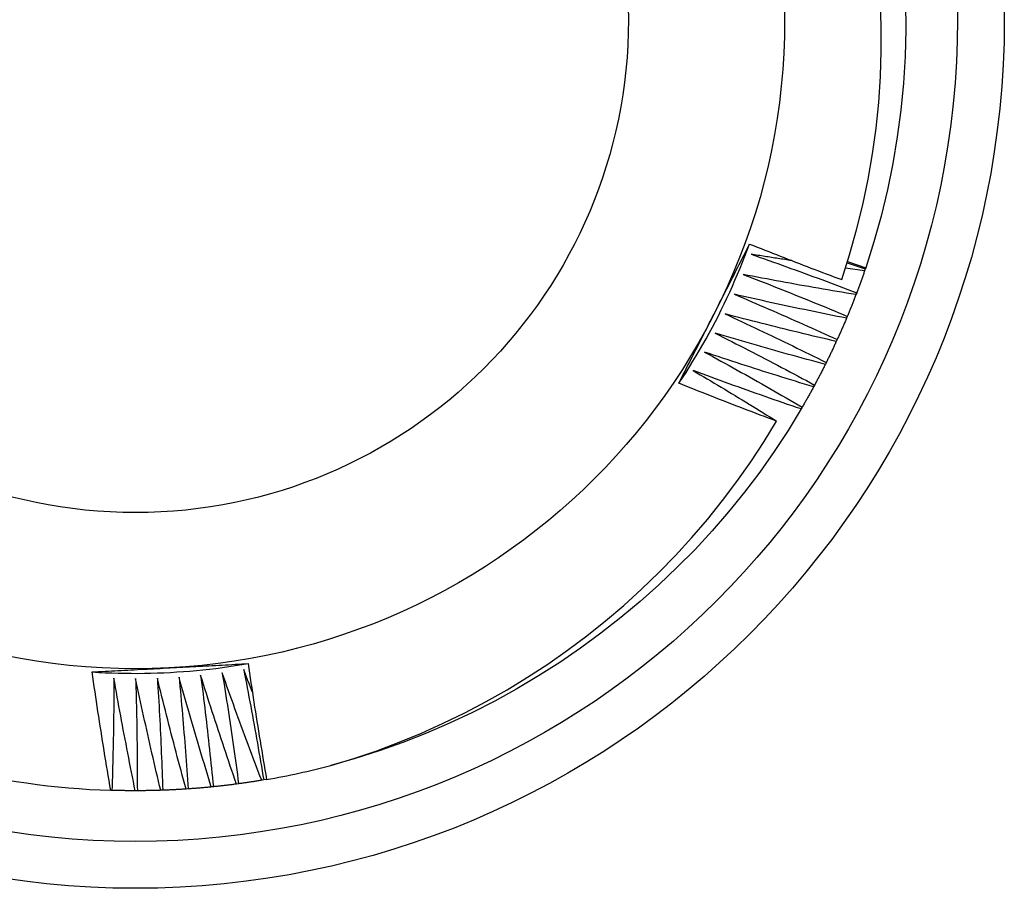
# Model space of a CAD drawing. Header units: inches. Extents: x 0 to 139, y -11 to 90.
# Tile 28 of 59: x 61.903 to 62.11, y 61.117 to 61.3. Entities that reach past the tile are written whole.
import ezdxf

# ---------------------------------------------------------------- set-up
doc = ezdxf.new("R2010")
doc.units = ezdxf.units.IN
doc.header["$LTSCALE"] = 8.352245
doc.header["$MEASUREMENT"] = 0
doc.layers.add('Visible Edges(ANSI)', color=7, linetype='Continuous', lineweight=25)
doc.layers.add('Visible Tangent Edges(ANSI)', color=7, linetype='Continuous', lineweight=25)

msp = doc.modelspace()

# ---------------------------------------------------------------- linework, layer by layer
at = {"layer": 'Visible Edges(ANSI)'}
for p, q in [((62.07702, 61.24937), (62.08084, 61.24807)), ((62.08062, 61.24741), (62.07657, 61.24795)), ((62.07695, 61.24912), (62.08076, 61.24782)), ((62.08076, 61.24782), (62.08062, 61.24741)), ((62.08084, 61.24807), (62.08076, 61.24782)), ((62.07895, 61.24279), (62.07879, 61.24239)), ((62.07697, 61.23782), (62.07681, 61.23743)), ((62.07484, 61.23292), (62.07466, 61.23253)), ((62.07254, 61.2281), (62.07235, 61.22771)), ((62.07008, 61.22335), (62.06988, 61.22297)), ((62.06747, 61.21869), (62.06726, 61.21831)), ((61.95411, 61.14019), (61.95369, 61.14012)), ((61.95473, 61.1403), (61.95411, 61.14019)), ((61.92217, 61.13801), (61.92193, 61.13801)), ((61.92752, 61.13793), (61.92708, 61.13793)), ((61.93286, 61.13803), (61.93243, 61.13802)), ((61.9382, 61.13831), (61.93777, 61.13828)), ((61.94352, 61.13876), (61.94309, 61.13872)), ((61.94883, 61.13939), (61.9484, 61.13933))]:
    msp.add_line(p, q, dxfattribs=at)
at = {"layer": 'Visible Edges(ANSI)', "flags": 128}
for points in [[(62.07579, 61.24557), (62.07745, 61.25076), (62.07893, 61.25602), (62.08024, 61.26133), (62.08135, 61.26668), (62.08228, 61.27205), (62.08303, 61.27745), (62.08358, 61.28287), (62.08395, 61.28831), (62.08413, 61.29375), (62.08412, 61.29919), (62.08392, 61.30464)], [(62.08923, 61.30393), (62.08928, 61.29825), (62.08912, 61.29257), (62.08878, 61.28691), (62.08824, 61.28125), (62.0875, 61.27563), (62.08656, 61.27003), (62.08543, 61.26447), (62.0841, 61.25895), (62.08257, 61.25348), (62.08084, 61.24807)], [(62.04151, 61.22373), (62.04227, 61.22488), (62.04302, 61.22603), (62.04375, 61.22719), (62.04447, 61.22836), (62.04518, 61.22954), (62.04588, 61.23072), (62.04657, 61.23191), (62.04725, 61.2331), (62.04791, 61.23431), (62.04856, 61.23552), (62.0492, 61.23673), (62.04983, 61.23795), (62.05044, 61.23918), (62.05104, 61.24042), (62.05164, 61.24166), (62.05221, 61.2429), (62.05278, 61.24415), (62.05333, 61.24541), (62.05388, 61.24667), (62.0544, 61.24794), (62.05492, 61.24921), (62.05542, 61.25049), (62.05592, 61.25177), (62.05639, 61.25306)], [(62.04892, 61.23831), (62.04924, 61.23893), (62.04955, 61.23955), (62.04986, 61.24016), (62.05017, 61.24078), (62.05049, 61.24139), (62.0508, 61.24201), (62.05111, 61.24262), (62.05143, 61.24324), (62.05174, 61.24385), (62.05205, 61.24447), (62.05236, 61.24508), (62.05267, 61.24569), (62.05299, 61.24631), (62.0533, 61.24692), (62.05361, 61.24753), (62.05392, 61.24815), (62.05423, 61.24876), (62.05454, 61.24937), (62.05485, 61.24999), (62.05517, 61.2506), (62.05548, 61.25121), (62.05579, 61.25182), (62.0561, 61.25244), (62.05641, 61.25305)], [(62.05641, 61.25305), (62.05721, 61.25273), (62.05801, 61.25241), (62.05882, 61.25209), (62.05962, 61.25177), (62.06043, 61.25145), (62.06123, 61.25113), (62.06204, 61.25081), (62.06285, 61.2505), (62.06365, 61.25018), (62.06446, 61.24987), (62.06527, 61.24956), (62.06607, 61.24924), (62.06688, 61.24893), (62.06769, 61.24862), (62.0685, 61.24831), (62.06931, 61.248), (62.07011, 61.2477), (62.07092, 61.24739), (62.07173, 61.24708), (62.07254, 61.24678), (62.07335, 61.24647), (62.07417, 61.24617), (62.07498, 61.24587), (62.07579, 61.24557)], [(62.05676, 61.25088), (62.05769, 61.25055), (62.05862, 61.25023), (62.05955, 61.2499), (62.06047, 61.24958), (62.0614, 61.24925), (62.06233, 61.24892), (62.06326, 61.24859), (62.06418, 61.24826), (62.06511, 61.24792), (62.06603, 61.24759), (62.06696, 61.24726), (62.06788, 61.24692), (62.06881, 61.24658), (62.06973, 61.24624), (62.07065, 61.2459), (62.07158, 61.24556), (62.0725, 61.24522), (62.07342, 61.24488), (62.07434, 61.24453), (62.07527, 61.24419), (62.07619, 61.24384), (62.07711, 61.24349), (62.07803, 61.24314), (62.07895, 61.24279)], [(62.06526, 61.24956), (62.0649, 61.24961), (62.06455, 61.24966), (62.0642, 61.24972), (62.06384, 61.24977), (62.06349, 61.24983), (62.06313, 61.24988), (62.06278, 61.24993), (62.06242, 61.24999), (62.06207, 61.25004), (62.06172, 61.2501), (62.06136, 61.25015), (62.06101, 61.25021), (62.06065, 61.25026), (62.0603, 61.25032), (62.05995, 61.25037), (62.05959, 61.25043), (62.05924, 61.25048), (62.05888, 61.25054), (62.05853, 61.2506), (62.05818, 61.25065), (62.05782, 61.25071), (62.05747, 61.25076), (62.05711, 61.25082), (62.05676, 61.25088)], [(62.08062, 61.24741), (62.08055, 61.24722), (62.08048, 61.24702), (62.08042, 61.24683), (62.08035, 61.24664), (62.08028, 61.24644), (62.08021, 61.24625), (62.08015, 61.24606), (62.08008, 61.24586), (62.08001, 61.24567), (62.07994, 61.24548), (62.07987, 61.24529), (62.0798, 61.24509), (62.07973, 61.2449), (62.07966, 61.24471), (62.07959, 61.24452), (62.07952, 61.24433), (62.07945, 61.24413), (62.07938, 61.24394), (62.07931, 61.24375), (62.07923, 61.24356), (62.07916, 61.24337), (62.07909, 61.24317), (62.07902, 61.24298), (62.07894, 61.24279)], [(62.05506, 61.24664), (62.05598, 61.24628), (62.0569, 61.24593), (62.05782, 61.24557), (62.05873, 61.24522), (62.05965, 61.24486), (62.06056, 61.2445), (62.06148, 61.24414), (62.06239, 61.24377), (62.06331, 61.24341), (62.06422, 61.24305), (62.06514, 61.24268), (62.06605, 61.24231), (62.06696, 61.24195), (62.06788, 61.24158), (62.06879, 61.24121), (62.0697, 61.24084), (62.07061, 61.24046), (62.07152, 61.24009), (62.07243, 61.23972), (62.07334, 61.23934), (62.07425, 61.23896), (62.07516, 61.23858), (62.07607, 61.2382), (62.07697, 61.23782)], [(62.07879, 61.24239), (62.0778, 61.24255), (62.07681, 61.24271), (62.07582, 61.24288), (62.07483, 61.24304), (62.07384, 61.24321), (62.07285, 61.24338), (62.07186, 61.24355), (62.07087, 61.24372), (62.06988, 61.2439), (62.06889, 61.24407), (62.06791, 61.24425), (62.06692, 61.24442), (62.06593, 61.2446), (62.06494, 61.24478), (62.06395, 61.24496), (62.06296, 61.24514), (62.06197, 61.24532), (62.06099, 61.24551), (62.06, 61.24569), (62.05901, 61.24588), (62.05802, 61.24607), (62.05704, 61.24626), (62.05605, 61.24645), (62.05506, 61.24664)], [(62.05323, 61.24246), (62.05413, 61.24207), (62.05504, 61.24169), (62.05594, 61.2413), (62.05685, 61.24091), (62.05775, 61.24052), (62.05866, 61.24013), (62.05956, 61.23974), (62.06046, 61.23935), (62.06136, 61.23896), (62.06226, 61.23856), (62.06317, 61.23817), (62.06407, 61.23777), (62.06497, 61.23738), (62.06587, 61.23698), (62.06677, 61.23658), (62.06766, 61.23618), (62.06856, 61.23577), (62.06946, 61.23537), (62.07036, 61.23497), (62.07125, 61.23456), (62.07215, 61.23415), (62.07305, 61.23374), (62.07394, 61.23334), (62.07484, 61.23292)], [(62.07681, 61.23743), (62.07582, 61.23762), (62.07484, 61.23782), (62.07385, 61.23801), (62.07287, 61.23821), (62.07188, 61.23841), (62.0709, 61.23862), (62.06992, 61.23882), (62.06893, 61.23902), (62.06795, 61.23923), (62.06697, 61.23943), (62.06598, 61.23964), (62.065, 61.23985), (62.06402, 61.24006), (62.06304, 61.24027), (62.06206, 61.24048), (62.06107, 61.2407), (62.06009, 61.24091), (62.05911, 61.24113), (62.05813, 61.24135), (62.05715, 61.24157), (62.05617, 61.24179), (62.05519, 61.24201), (62.05421, 61.24223), (62.05323, 61.24246)], [(62.07879, 61.24239), (62.07872, 61.24219), (62.07865, 61.242), (62.07857, 61.24181), (62.0785, 61.24162), (62.07843, 61.24143), (62.07835, 61.24124), (62.07828, 61.24105), (62.0782, 61.24086), (62.07813, 61.24067), (62.07805, 61.24048), (62.07798, 61.24029), (62.0779, 61.2401), (62.07782, 61.23991), (62.07775, 61.23972), (62.07767, 61.23953), (62.07759, 61.23934), (62.07752, 61.23915), (62.07744, 61.23896), (62.07736, 61.23877), (62.07728, 61.23858), (62.07721, 61.23839), (62.07713, 61.2382), (62.07705, 61.23801), (62.07697, 61.23783)], [(62.04151, 61.22373), (62.04182, 61.22434), (62.04213, 61.22495), (62.04244, 61.22555), (62.04274, 61.22616), (62.04305, 61.22676), (62.04336, 61.22737), (62.04367, 61.22798), (62.04397, 61.22858), (62.04428, 61.22919), (62.04459, 61.2298), (62.0449, 61.2304), (62.04521, 61.23101), (62.04552, 61.23162), (62.04583, 61.23223), (62.04613, 61.23283), (62.04644, 61.23344), (62.04675, 61.23405), (62.04706, 61.23466), (62.04737, 61.23527), (62.04768, 61.23588), (62.04799, 61.23649), (62.0483, 61.23709), (62.04861, 61.2377), (62.04892, 61.23831)], [(62.05126, 61.23834), (62.05215, 61.23792), (62.05304, 61.23751), (62.05393, 61.23709), (62.05482, 61.23668), (62.05571, 61.23626), (62.0566, 61.23584), (62.05749, 61.23542), (62.05838, 61.235), (62.05927, 61.23457), (62.06016, 61.23415), (62.06105, 61.23373), (62.06193, 61.2333), (62.06282, 61.23287), (62.06371, 61.23244), (62.06459, 61.23201), (62.06548, 61.23158), (62.06636, 61.23115), (62.06725, 61.23072), (62.06813, 61.23029), (62.06901, 61.22985), (62.06989, 61.22941), (62.07078, 61.22898), (62.07166, 61.22854), (62.07254, 61.2281)], [(62.07466, 61.23253), (62.07368, 61.23276), (62.0727, 61.23299), (62.07172, 61.23322), (62.07075, 61.23345), (62.06977, 61.23368), (62.06879, 61.23392), (62.06782, 61.23415), (62.06684, 61.23439), (62.06586, 61.23463), (62.06489, 61.23486), (62.06391, 61.2351), (62.06294, 61.23534), (62.06196, 61.23559), (62.06099, 61.23583), (62.06001, 61.23608), (62.05904, 61.23632), (62.05807, 61.23657), (62.05709, 61.23682), (62.05612, 61.23707), (62.05515, 61.23732), (62.05417, 61.23757), (62.0532, 61.23782), (62.05223, 61.23808), (62.05126, 61.23834)], [(62.07681, 61.23743), (62.07673, 61.23724), (62.07665, 61.23705), (62.07657, 61.23686), (62.07649, 61.23667), (62.07641, 61.23648), (62.07633, 61.23629), (62.07625, 61.23611), (62.07616, 61.23592), (62.07608, 61.23573), (62.076, 61.23554), (62.07592, 61.23536), (62.07584, 61.23517), (62.07576, 61.23498), (62.07567, 61.23479), (62.07559, 61.23461), (62.07551, 61.23442), (62.07542, 61.23423), (62.07534, 61.23405), (62.07526, 61.23386), (62.07517, 61.23367), (62.07509, 61.23349), (62.075, 61.2333), (62.07492, 61.23311), (62.07483, 61.23293)], [(62.04915, 61.23428), (62.05003, 61.23384), (62.05091, 61.2334), (62.05178, 61.23295), (62.05266, 61.23251), (62.05354, 61.23206), (62.05441, 61.23161), (62.05529, 61.23116), (62.05616, 61.23071), (62.05704, 61.23026), (62.05791, 61.22981), (62.05878, 61.22935), (62.05966, 61.2289), (62.06053, 61.22844), (62.0614, 61.22798), (62.06227, 61.22753), (62.06314, 61.22707), (62.06401, 61.22661), (62.06488, 61.22615), (62.06575, 61.22568), (62.06662, 61.22522), (62.06748, 61.22475), (62.06835, 61.22429), (62.06922, 61.22382), (62.07008, 61.22335)], [(62.07235, 61.22771), (62.07138, 61.22797), (62.07041, 61.22823), (62.06944, 61.2285), (62.06847, 61.22876), (62.0675, 61.22902), (62.06653, 61.22929), (62.06556, 61.22956), (62.0646, 61.22982), (62.06363, 61.23009), (62.06266, 61.23036), (62.06169, 61.23064), (62.06073, 61.23091), (62.05976, 61.23118), (62.05879, 61.23146), (62.05783, 61.23174), (62.05686, 61.23201), (62.0559, 61.23229), (62.05493, 61.23257), (62.05397, 61.23286), (62.053, 61.23314), (62.05204, 61.23342), (62.05108, 61.23371), (62.05011, 61.234), (62.04915, 61.23428)], [(62.07466, 61.23253), (62.07457, 61.23235), (62.07449, 61.23216), (62.0744, 61.23197), (62.07431, 61.23179), (62.07423, 61.2316), (62.07414, 61.23142), (62.07405, 61.23123), (62.07397, 61.23105), (62.07388, 61.23086), (62.07379, 61.23068), (62.0737, 61.23049), (62.07361, 61.23031), (62.07353, 61.23012), (62.07344, 61.22994), (62.07335, 61.22976), (62.07326, 61.22957), (62.07317, 61.22939), (62.07308, 61.2292), (62.07299, 61.22902), (62.0729, 61.22884), (62.07281, 61.22865), (62.07272, 61.22847), (62.07263, 61.22829), (62.07254, 61.2281)], [(62.04691, 61.2303), (62.04778, 61.22983), (62.04864, 61.22936), (62.0495, 61.22889), (62.05036, 61.22841), (62.05122, 61.22793), (62.05208, 61.22746), (62.05294, 61.22698), (62.0538, 61.2265), (62.05466, 61.22602), (62.05552, 61.22554), (62.05638, 61.22506), (62.05724, 61.22457), (62.05809, 61.22409), (62.05895, 61.2236), (62.0598, 61.22312), (62.06066, 61.22263), (62.06151, 61.22214), (62.06237, 61.22165), (62.06322, 61.22116), (62.06407, 61.22067), (62.06492, 61.22017), (62.06577, 61.21968), (62.06662, 61.21918), (62.06747, 61.21869)], [(62.06988, 61.22297), (62.06892, 61.22326), (62.06796, 61.22356), (62.067, 61.22385), (62.06604, 61.22414), (62.06508, 61.22444), (62.06412, 61.22474), (62.06316, 61.22504), (62.0622, 61.22534), (62.06124, 61.22564), (62.06029, 61.22594), (62.05933, 61.22624), (62.05837, 61.22655), (62.05741, 61.22686), (62.05646, 61.22716), (62.0555, 61.22747), (62.05455, 61.22778), (62.05359, 61.22809), (62.05263, 61.2284), (62.05168, 61.22872), (62.05073, 61.22903), (62.04977, 61.22935), (62.04882, 61.22966), (62.04786, 61.22998), (62.04691, 61.2303)], [(62.07235, 61.22771), (62.07225, 61.22753), (62.07216, 61.22735), (62.07207, 61.22716), (62.07198, 61.22698), (62.07189, 61.2268), (62.07179, 61.22662), (62.0717, 61.22643), (62.07161, 61.22625), (62.07151, 61.22607), (62.07142, 61.22589), (62.07133, 61.22571), (62.07123, 61.22552), (62.07114, 61.22534), (62.07104, 61.22516), (62.07095, 61.22498), (62.07085, 61.2248), (62.07076, 61.22462), (62.07066, 61.22444), (62.07056, 61.22426), (62.07047, 61.22408), (62.07037, 61.2239), (62.07028, 61.22372), (62.07018, 61.22353), (62.07008, 61.22335)], [(62.04454, 61.2264), (62.04528, 61.22596), (62.04602, 61.22553), (62.04675, 61.22509), (62.04749, 61.22466), (62.04822, 61.22422), (62.04896, 61.22378), (62.04969, 61.22334), (62.05042, 61.2229), (62.05116, 61.22246), (62.05189, 61.22202), (62.05262, 61.22158), (62.05335, 61.22113), (62.05409, 61.22069), (62.05482, 61.22025), (62.05555, 61.2198), (62.05628, 61.21935), (62.05701, 61.21891), (62.05773, 61.21846), (62.05846, 61.21801), (62.05919, 61.21756), (62.05992, 61.21711), (62.06065, 61.21666), (62.06137, 61.21621), (62.0621, 61.21575)], [(62.06726, 61.21831), (62.06631, 61.21864), (62.06536, 61.21896), (62.06441, 61.21929), (62.06346, 61.21961), (62.06251, 61.21994), (62.06156, 61.22027), (62.06061, 61.2206), (62.05966, 61.22093), (62.05871, 61.22126), (62.05777, 61.2216), (62.05682, 61.22193), (62.05587, 61.22227), (62.05493, 61.22261), (62.05398, 61.22295), (62.05304, 61.22328), (62.05209, 61.22363), (62.05115, 61.22397), (62.0502, 61.22431), (62.04926, 61.22466), (62.04831, 61.225), (62.04737, 61.22535), (62.04643, 61.2257), (62.04549, 61.22605), (62.04454, 61.2264)], [(62.0621, 61.21575), (62.06124, 61.21607), (62.06037, 61.2164), (62.05951, 61.21672), (62.05865, 61.21704), (62.05779, 61.21737), (62.05693, 61.21769), (62.05607, 61.21802), (62.05521, 61.21835), (62.05435, 61.21868), (62.0535, 61.21901), (62.05264, 61.21934), (62.05178, 61.21967), (62.05092, 61.22), (62.05006, 61.22034), (62.04921, 61.22067), (62.04835, 61.22101), (62.0475, 61.22135), (62.04664, 61.22168), (62.04578, 61.22202), (62.04493, 61.22236), (62.04408, 61.2227), (62.04322, 61.22305), (62.04237, 61.22339), (62.04151, 61.22373)], [(62.06988, 61.22297), (62.06978, 61.22279), (62.06968, 61.22261), (62.06959, 61.22243), (62.06949, 61.22225), (62.06939, 61.22207), (62.06929, 61.22189), (62.06919, 61.22172), (62.06909, 61.22154), (62.06899, 61.22136), (62.06889, 61.22118), (62.06879, 61.221), (62.06869, 61.22082), (62.06859, 61.22064), (62.06849, 61.22047), (62.06839, 61.22029), (62.06829, 61.22011), (62.06819, 61.21993), (62.06809, 61.21975), (62.06798, 61.21958), (62.06788, 61.2194), (62.06778, 61.21922), (62.06768, 61.21904), (62.06757, 61.21887), (62.06747, 61.21869)], [(62.06726, 61.21831), (62.0645, 61.21378), (62.06159, 61.20934), (62.05853, 61.205), (62.05533, 61.20077), (62.05199, 61.19665), (62.04851, 61.19264), (62.04491, 61.18874), (62.04118, 61.18497), (62.03733, 61.18131), (62.03337, 61.17778), (62.02929, 61.17437), (62.02511, 61.1711), (62.02083, 61.16796), (62.01645, 61.16496), (62.01197, 61.1621), (62.00741, 61.15939), (62.00276, 61.15682), (61.99804, 61.1544), (61.99324, 61.15214), (61.98837, 61.15003), (61.98343, 61.14809), (61.97843, 61.14631), (61.97338, 61.14469), (61.96827, 61.14325)], [(61.96828, 61.14324), (61.97311, 61.14472), (61.9779, 61.14635), (61.98263, 61.14812), (61.9873, 61.15005), (61.99191, 61.15212), (61.99646, 61.15433), (62.00094, 61.15669), (62.00534, 61.15919), (62.00968, 61.16183), (62.01392, 61.1646), (62.01807, 61.16751), (62.02213, 61.17053), (62.02608, 61.17369), (62.02993, 61.17696), (62.03367, 61.18035), (62.03731, 61.18386), (62.04083, 61.18748), (62.04424, 61.19122), (62.04753, 61.19506), (62.0507, 61.19901), (62.05375, 61.20306), (62.05667, 61.2072), (62.05945, 61.21144), (62.0621, 61.21575)], [(61.91801, 61.16294), (61.91938, 61.16285), (61.92076, 61.16278), (61.92213, 61.16273), (61.9235, 61.16269), (61.92487, 61.16266), (61.92625, 61.16265), (61.92762, 61.16264), (61.92899, 61.16266), (61.93037, 61.16268), (61.93174, 61.16273), (61.93311, 61.16278), (61.93448, 61.16285), (61.93586, 61.16293), (61.93723, 61.16302), (61.9386, 61.16313), (61.93996, 61.16325), (61.94133, 61.16339), (61.9427, 61.16354), (61.94406, 61.1637), (61.94542, 61.16388), (61.94678, 61.16406), (61.94814, 61.16427), (61.9495, 61.16448), (61.95085, 61.16471)], [(61.93434, 61.16381), (61.93504, 61.16385), (61.93573, 61.16388), (61.93642, 61.16392), (61.9371, 61.16396), (61.93779, 61.16399), (61.93848, 61.16403), (61.93917, 61.16407), (61.93986, 61.1641), (61.94055, 61.16414), (61.94124, 61.16418), (61.94192, 61.16421), (61.94261, 61.16425), (61.9433, 61.16429), (61.94399, 61.16432), (61.94467, 61.16436), (61.94536, 61.1644), (61.94605, 61.16444), (61.94673, 61.16447), (61.94742, 61.16451), (61.94811, 61.16455), (61.94879, 61.16458), (61.94948, 61.16462), (61.95016, 61.16466), (61.95085, 61.1647)], [(61.95085, 61.1647), (61.951, 61.16368), (61.95114, 61.16266), (61.95129, 61.16164), (61.95144, 61.16062), (61.95159, 61.1596), (61.95175, 61.15858), (61.9519, 61.15757), (61.95206, 61.15655), (61.95221, 61.15553), (61.95237, 61.15451), (61.95253, 61.1535), (61.95269, 61.15248), (61.95285, 61.15146), (61.95302, 61.15045), (61.95318, 61.14943), (61.95335, 61.14842), (61.95352, 61.1474), (61.95369, 61.14638), (61.95386, 61.14537), (61.95403, 61.14435), (61.9542, 61.14334), (61.95438, 61.14232), (61.95455, 61.14131), (61.95473, 61.1403)], [(61.91801, 61.16294), (61.91869, 61.16297), (61.91937, 61.16301), (61.92005, 61.16305), (61.92073, 61.16308), (61.92141, 61.16312), (61.92209, 61.16316), (61.92277, 61.16319), (61.92344, 61.16323), (61.92412, 61.16327), (61.9248, 61.1633), (61.92548, 61.16334), (61.92616, 61.16338), (61.92684, 61.16341), (61.92752, 61.16345), (61.92821, 61.16349), (61.92889, 61.16352), (61.92957, 61.16356), (61.93025, 61.16359), (61.93093, 61.16363), (61.93161, 61.16367), (61.9323, 61.1637), (61.93298, 61.16374), (61.93366, 61.16378), (61.93434, 61.16381)], [(61.92193, 61.13801), (61.92175, 61.13905), (61.92157, 61.14008), (61.92139, 61.14112), (61.92122, 61.14216), (61.92105, 61.14319), (61.92087, 61.14423), (61.9207, 61.14527), (61.92053, 61.14631), (61.92037, 61.14734), (61.9202, 61.14838), (61.92003, 61.14942), (61.91987, 61.15046), (61.91971, 61.1515), (61.91955, 61.15254), (61.91939, 61.15357), (61.91923, 61.15461), (61.91907, 61.15565), (61.91892, 61.15669), (61.91876, 61.15773), (61.91861, 61.15877), (61.91846, 61.15981), (61.91831, 61.16085), (61.91816, 61.16189), (61.91801, 61.16294)], [(61.94538, 61.16275), (61.94554, 61.16178), (61.94569, 61.16081), (61.94585, 61.15984), (61.946, 61.15887), (61.94616, 61.15789), (61.94631, 61.15692), (61.94646, 61.15595), (61.94661, 61.15498), (61.94676, 61.15401), (61.9469, 61.15303), (61.94705, 61.15206), (61.94719, 61.15109), (61.94734, 61.15011), (61.94748, 61.14914), (61.94762, 61.14816), (61.94776, 61.14719), (61.9479, 61.14622), (61.94803, 61.14524), (61.94817, 61.14427), (61.9483, 61.14329), (61.94844, 61.14232), (61.94857, 61.14134), (61.9487, 61.14036), (61.94883, 61.13939)], [(61.95369, 61.14012), (61.95333, 61.14106), (61.95297, 61.142), (61.95261, 61.14293), (61.95226, 61.14387), (61.9519, 61.14481), (61.95155, 61.14575), (61.95119, 61.14669), (61.95084, 61.14763), (61.95049, 61.14857), (61.95014, 61.14952), (61.9498, 61.15046), (61.94945, 61.1514), (61.9491, 61.15234), (61.94876, 61.15329), (61.94842, 61.15423), (61.94807, 61.15518), (61.94773, 61.15612), (61.94739, 61.15707), (61.94705, 61.15801), (61.94672, 61.15896), (61.94638, 61.15991), (61.94605, 61.16086), (61.94571, 61.1618), (61.94538, 61.16275)], [(61.9499, 61.16343), (61.95009, 61.16246), (61.95027, 61.1615), (61.95046, 61.16053), (61.95065, 61.15956), (61.95083, 61.1586), (61.95102, 61.15763), (61.9512, 61.15667), (61.95138, 61.1557), (61.95156, 61.15473), (61.95174, 61.15376), (61.95192, 61.1528), (61.95209, 61.15183), (61.95227, 61.15086), (61.95244, 61.14989), (61.95261, 61.14892), (61.95279, 61.14795), (61.95296, 61.14698), (61.95312, 61.14601), (61.95329, 61.14504), (61.95346, 61.14407), (61.95362, 61.1431), (61.95379, 61.14213), (61.95395, 61.14116), (61.95411, 61.14019)], [(61.95172, 61.15877), (61.95164, 61.15896), (61.95157, 61.15915), (61.95149, 61.15935), (61.95141, 61.15954), (61.95134, 61.15974), (61.95126, 61.15993), (61.95118, 61.16012), (61.95111, 61.16032), (61.95103, 61.16051), (61.95096, 61.16071), (61.95088, 61.1609), (61.9508, 61.1611), (61.95073, 61.16129), (61.95065, 61.16148), (61.95058, 61.16168), (61.9505, 61.16187), (61.95042, 61.16207), (61.95035, 61.16226), (61.95027, 61.16246), (61.9502, 61.16265), (61.95012, 61.16284), (61.95005, 61.16304), (61.94997, 61.16323), (61.9499, 61.16343)], [(61.9226, 61.16162), (61.92259, 61.16063), (61.92259, 61.15965), (61.92258, 61.15867), (61.92257, 61.15768), (61.92257, 61.1567), (61.92256, 61.15571), (61.92255, 61.15473), (61.92253, 61.15375), (61.92252, 61.15276), (61.92251, 61.15178), (61.92249, 61.1508), (61.92247, 61.14981), (61.92246, 61.14883), (61.92244, 61.14784), (61.92241, 61.14686), (61.92239, 61.14588), (61.92237, 61.14489), (61.92234, 61.14391), (61.92232, 61.14292), (61.92229, 61.14194), (61.92226, 61.14096), (61.92223, 61.13997), (61.9222, 61.13899), (61.92217, 61.13801)], [(61.92708, 61.13793), (61.92688, 61.13891), (61.92668, 61.1399), (61.92648, 61.14088), (61.92629, 61.14187), (61.92609, 61.14285), (61.92589, 61.14384), (61.9257, 61.14482), (61.92551, 61.14581), (61.92532, 61.14679), (61.92513, 61.14778), (61.92494, 61.14877), (61.92475, 61.14975), (61.92456, 61.15074), (61.92438, 61.15173), (61.9242, 61.15272), (61.92401, 61.1537), (61.92383, 61.15469), (61.92365, 61.15568), (61.92347, 61.15667), (61.92329, 61.15766), (61.92312, 61.15865), (61.92294, 61.15964), (61.92277, 61.16063), (61.9226, 61.16162)], [(61.92716, 61.16154), (61.92719, 61.16056), (61.92722, 61.15958), (61.92725, 61.15859), (61.92727, 61.15761), (61.9273, 61.15663), (61.92732, 61.15564), (61.92734, 61.15466), (61.92736, 61.15368), (61.92738, 61.15269), (61.9274, 61.15171), (61.92741, 61.15072), (61.92743, 61.14974), (61.92744, 61.14876), (61.92746, 61.14777), (61.92747, 61.14679), (61.92748, 61.1458), (61.92749, 61.14482), (61.92749, 61.14384), (61.9275, 61.14285), (61.92751, 61.14187), (61.92751, 61.14088), (61.92751, 61.1399), (61.92751, 61.13891), (61.92752, 61.13793)], [(61.93243, 61.13802), (61.93219, 61.13899), (61.93196, 61.13997), (61.93173, 61.14095), (61.9315, 61.14193), (61.93127, 61.1429), (61.93104, 61.14388), (61.93082, 61.14486), (61.93059, 61.14584), (61.93037, 61.14682), (61.93015, 61.1478), (61.92993, 61.14878), (61.92971, 61.14976), (61.92949, 61.15074), (61.92927, 61.15172), (61.92905, 61.1527), (61.92884, 61.15368), (61.92863, 61.15466), (61.92841, 61.15565), (61.9282, 61.15663), (61.92799, 61.15761), (61.92778, 61.15859), (61.92757, 61.15958), (61.92737, 61.16056), (61.92716, 61.16154)], [(61.93173, 61.16162), (61.93179, 61.16064), (61.93185, 61.15966), (61.93191, 61.15868), (61.93197, 61.15769), (61.93202, 61.15671), (61.93208, 61.15573), (61.93213, 61.15475), (61.93219, 61.15376), (61.93224, 61.15278), (61.93229, 61.1518), (61.93234, 61.15082), (61.93238, 61.14983), (61.93243, 61.14885), (61.93248, 61.14787), (61.93252, 61.14688), (61.93256, 61.1459), (61.9326, 61.14492), (61.93264, 61.14393), (61.93268, 61.14295), (61.93272, 61.14197), (61.93276, 61.14098), (61.93279, 61.14), (61.93283, 61.13902), (61.93286, 61.13803)], [(61.93777, 61.13828), (61.9375, 61.13925), (61.93724, 61.14022), (61.93697, 61.14119), (61.93671, 61.14216), (61.93645, 61.14313), (61.93619, 61.1441), (61.93593, 61.14507), (61.93568, 61.14604), (61.93542, 61.14701), (61.93517, 61.14798), (61.93491, 61.14895), (61.93466, 61.14992), (61.93441, 61.1509), (61.93416, 61.15187), (61.93391, 61.15284), (61.93366, 61.15382), (61.93342, 61.15479), (61.93317, 61.15577), (61.93293, 61.15674), (61.93269, 61.15772), (61.93245, 61.15869), (61.93221, 61.15967), (61.93197, 61.16064), (61.93173, 61.16162)], [(61.93629, 61.16185), (61.93638, 61.16087), (61.93648, 61.15989), (61.93657, 61.15891), (61.93666, 61.15793), (61.93675, 61.15695), (61.93683, 61.15597), (61.93692, 61.15499), (61.93701, 61.15401), (61.93709, 61.15303), (61.93717, 61.15205), (61.93725, 61.15107), (61.93733, 61.15009), (61.93741, 61.14911), (61.93749, 61.14813), (61.93757, 61.14714), (61.93764, 61.14616), (61.93771, 61.14518), (61.93779, 61.1442), (61.93786, 61.14322), (61.93793, 61.14224), (61.938, 61.14126), (61.93806, 61.14027), (61.93813, 61.13929), (61.9382, 61.13831)], [(61.94309, 61.13872), (61.94279, 61.13968), (61.9425, 61.14064), (61.9422, 61.1416), (61.94191, 61.14256), (61.94162, 61.14352), (61.94133, 61.14448), (61.94104, 61.14544), (61.94075, 61.1464), (61.94046, 61.14736), (61.94017, 61.14833), (61.93989, 61.14929), (61.9396, 61.15025), (61.93932, 61.15122), (61.93904, 61.15218), (61.93876, 61.15315), (61.93848, 61.15411), (61.9382, 61.15508), (61.93793, 61.15604), (61.93765, 61.15701), (61.93738, 61.15798), (61.9371, 61.15894), (61.93683, 61.15991), (61.93656, 61.16088), (61.93629, 61.16185)], [(61.94084, 61.16223), (61.94097, 61.16125), (61.94109, 61.16027), (61.94122, 61.1593), (61.94134, 61.15832), (61.94146, 61.15735), (61.94158, 61.15637), (61.9417, 61.15539), (61.94181, 61.15441), (61.94193, 61.15344), (61.94204, 61.15246), (61.94216, 61.15148), (61.94227, 61.15051), (61.94238, 61.14953), (61.94249, 61.14855), (61.9426, 61.14757), (61.94271, 61.14659), (61.94281, 61.14562), (61.94292, 61.14464), (61.94302, 61.14366), (61.94312, 61.14268), (61.94323, 61.1417), (61.94333, 61.14072), (61.94342, 61.13974), (61.94352, 61.13876)], [(61.9484, 61.13933), (61.94807, 61.14028), (61.94774, 61.14123), (61.94742, 61.14218), (61.94709, 61.14313), (61.94677, 61.14408), (61.94645, 61.14503), (61.94613, 61.14598), (61.94581, 61.14693), (61.94549, 61.14789), (61.94517, 61.14884), (61.94485, 61.14979), (61.94454, 61.15075), (61.94422, 61.1517), (61.94391, 61.15266), (61.9436, 61.15361), (61.94329, 61.15457), (61.94298, 61.15552), (61.94267, 61.15648), (61.94236, 61.15743), (61.94205, 61.15839), (61.94175, 61.15935), (61.94145, 61.16031), (61.94114, 61.16127), (61.94084, 61.16223)], [(61.95369, 61.14012), (61.95348, 61.14009), (61.95328, 61.14005), (61.95308, 61.14002), (61.95288, 61.13999), (61.95268, 61.13996), (61.95247, 61.13992), (61.95227, 61.13989), (61.95207, 61.13986), (61.95187, 61.13983), (61.95167, 61.1398), (61.95146, 61.13977), (61.95126, 61.13974), (61.95106, 61.13971), (61.95086, 61.13968), (61.95065, 61.13965), (61.95045, 61.13962), (61.95025, 61.13959), (61.95005, 61.13956), (61.94984, 61.13953), (61.94964, 61.1395), (61.94944, 61.13948), (61.94924, 61.13945), (61.94903, 61.13942), (61.94883, 61.13939)], [(61.92708, 61.13793), (61.92688, 61.13793), (61.92667, 61.13793), (61.92647, 61.13793), (61.92626, 61.13793), (61.92606, 61.13793), (61.92586, 61.13794), (61.92565, 61.13794), (61.92545, 61.13794), (61.92524, 61.13794), (61.92504, 61.13794), (61.92483, 61.13795), (61.92463, 61.13795), (61.92442, 61.13795), (61.92422, 61.13796), (61.92401, 61.13796), (61.92381, 61.13797), (61.9236, 61.13797), (61.9234, 61.13797), (61.9232, 61.13798), (61.92299, 61.13798), (61.92279, 61.13799), (61.92258, 61.138), (61.92238, 61.138), (61.92217, 61.13801)], [(61.93243, 61.13802), (61.93222, 61.13801), (61.93202, 61.138), (61.93181, 61.138), (61.93161, 61.13799), (61.9314, 61.13799), (61.9312, 61.13798), (61.93099, 61.13798), (61.93079, 61.13797), (61.93059, 61.13797), (61.93038, 61.13796), (61.93018, 61.13796), (61.92997, 61.13796), (61.92977, 61.13795), (61.92956, 61.13795), (61.92936, 61.13795), (61.92915, 61.13794), (61.92895, 61.13794), (61.92874, 61.13794), (61.92854, 61.13794), (61.92833, 61.13794), (61.92813, 61.13794), (61.92793, 61.13794), (61.92772, 61.13793), (61.92752, 61.13793)], [(61.93777, 61.13828), (61.93756, 61.13827), (61.93736, 61.13825), (61.93715, 61.13824), (61.93695, 61.13823), (61.93674, 61.13822), (61.93654, 61.1382), (61.93633, 61.13819), (61.93613, 61.13818), (61.93593, 61.13817), (61.93572, 61.13816), (61.93552, 61.13815), (61.93531, 61.13814), (61.93511, 61.13813), (61.9349, 61.13812), (61.9347, 61.13811), (61.9345, 61.1381), (61.93429, 61.13809), (61.93409, 61.13808), (61.93388, 61.13807), (61.93368, 61.13807), (61.93347, 61.13806), (61.93327, 61.13805), (61.93306, 61.13804), (61.93286, 61.13804)], [(61.94309, 61.13872), (61.94289, 61.1387), (61.94268, 61.13868), (61.94248, 61.13866), (61.94228, 61.13864), (61.94207, 61.13862), (61.94187, 61.1386), (61.94167, 61.13858), (61.94146, 61.13857), (61.94126, 61.13855), (61.94105, 61.13853), (61.94085, 61.13851), (61.94065, 61.1385), (61.94044, 61.13848), (61.94024, 61.13846), (61.94003, 61.13845), (61.93983, 61.13843), (61.93963, 61.13841), (61.93942, 61.1384), (61.93922, 61.13838), (61.93901, 61.13837), (61.93881, 61.13835), (61.93861, 61.13834), (61.9384, 61.13833), (61.9382, 61.13831)], [(61.9484, 61.13933), (61.9482, 61.13931), (61.94799, 61.13928), (61.94779, 61.13925), (61.94759, 61.13923), (61.94739, 61.1392), (61.94718, 61.13918), (61.94698, 61.13915), (61.94678, 61.13913), (61.94657, 61.1391), (61.94637, 61.13908), (61.94617, 61.13905), (61.94596, 61.13903), (61.94576, 61.13901), (61.94556, 61.13898), (61.94535, 61.13896), (61.94515, 61.13894), (61.94495, 61.13891), (61.94474, 61.13889), (61.94454, 61.13887), (61.94434, 61.13885), (61.94413, 61.13883), (61.94393, 61.13881), (61.94373, 61.13879), (61.94352, 61.13877)]]:
    msp.add_lwpolyline(points, dxfattribs=at)
at = {"layer": 'Visible Edges(ANSI)'}
for radius in [0.18291, 0.17304, 0.13667]:
    msp.add_circle((61.92711, 61.30029), radius, dxfattribs=at)
for start, end in [(255.6, 268.1697), (279.7938, 284.688)]:
    msp.add_arc((61.92711, 61.30029), 0.16236, start, end, dxfattribs=at)
at = {"layer": 'Visible Tangent Edges(ANSI)'}
msp.add_circle((61.92711, 61.30029), 0.10379, dxfattribs=at)

doc.saveas('drawing.dxf')
